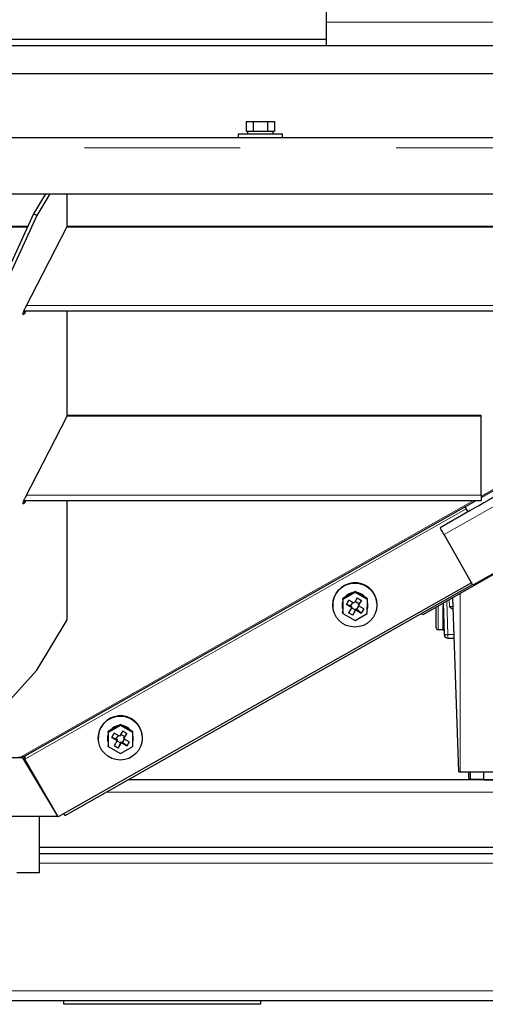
# Model space of a CAD drawing. Header units: millimetres. Extents: x 27 to 261, y 60 to 147.
# Tile 23 of 75: x 113.69 to 117.48, y 62.86 to 70.89. Entities that reach past the tile are written whole.
import ezdxf

# ---------------------------------------------------------------- set-up
doc = ezdxf.new("R2010")
doc.units = ezdxf.units.MM
doc.linetypes.add('PHANTOM', pattern=[12.7, 6.35, -1.27, 1.27, -1.27, 1.27, -1.27])

msp = doc.modelspace()

# ---------------------------------------------------------------- linework, layer by layer
at = {"color": 7, "linetype": 'Continuous', "lineweight": 25}
for p, q in [((116.1917, 70.7346), (116.1917, 79.4346)), ((108.7417, 70.6846), (118.1617, 70.6846)), ((110.7117, 70.7346), (116.1917, 70.7346)), ((116.1917, 70.6846), (116.1917, 70.7346)), ((108.7417, 70.4546), (118.1617, 70.4546)), ((115.5362, 70.0646), (115.5362, 69.9846)), ((115.5362, 70.0646), (115.594, 70.0646)), ((115.594, 70.0646), (115.594, 69.9846)), ((115.594, 70.0646), (115.7094, 70.0646)), ((115.7094, 70.0646), (115.7094, 69.9846)), ((115.7094, 70.0646), (115.7672, 70.0646)), ((115.7672, 70.0646), (115.7672, 69.9846)), ((115.4717, 69.9646), (115.4717, 69.9346)), ((115.4717, 69.9646), (115.8317, 69.9646)), ((115.5362, 69.9846), (115.5491, 69.9846)), ((115.5467, 69.9846), (115.5467, 69.9646)), ((115.5491, 69.9846), (115.5811, 69.9846)), ((115.5811, 69.9846), (115.594, 69.9846)), ((115.594, 69.9846), (115.6197, 69.9846)), ((115.6197, 69.9846), (115.6837, 69.9846)), ((115.6837, 69.9846), (115.7094, 69.9846)), ((115.7094, 69.9846), (115.7223, 69.9846)), ((115.7223, 69.9846), (115.7543, 69.9846)), ((115.7543, 69.9846), (115.7672, 69.9846)), ((115.7567, 69.9646), (115.7567, 69.9846)), ((115.8317, 69.9346), (115.8317, 69.9646)), ((104.0827, 69.9346), (122.8207, 69.9346)), ((104.0577, 69.4746), (122.8457, 69.4746)), ((113.9023, 69.4746), (113.8039, 69.3126)), ((113.9369, 69.4746), (113.8299, 69.2983)), ((114.0782, 69.2098), (114.0782, 69.4746)), ((113.8039, 69.3126), (113.4733, 68.5912)), ((113.8299, 69.2983), (113.8039, 69.3126)), ((113.8299, 69.2983), (113.4993, 68.5769)), ((113.1456, 69.2118), (113.7577, 69.2118)), ((113.1485, 69.2056), (113.7549, 69.2056)), ((114.0782, 69.2098), (113.7335, 68.5382)), ((114.076, 69.2056), (120.7517, 69.2056)), ((114.0782, 69.2118), (120.7517, 69.2118)), ((113.7244, 68.5189), (120.7517, 68.5189)), ((113.7335, 68.5048), (113.7439, 68.5189)), ((114.0782, 67.6647), (114.0782, 68.5189)), ((117.4517, 66.9983), (120.1343, 68.5189)), ((114.0782, 67.6647), (113.7335, 66.9931)), ((117.4517, 67.6605), (114.076, 67.6605)), ((117.4517, 67.6668), (114.0782, 67.6668)), ((117.4517, 67.6605), (117.4517, 67.6668)), ((117.4517, 67.0174), (117.4517, 67.6605)), ((116.9772, 66.0448), (119.5226, 67.4935)), ((119.52, 67.4947), (117.3825, 66.2818)), ((113.7244, 66.9738), (117.4517, 66.9738)), ((113.7335, 66.9598), (113.7439, 66.9738)), ((113.7361, 64.8921), (117.4085, 66.9738)), ((114.0782, 65.9991), (114.0782, 66.9738)), ((117.4517, 67.0174), (117.4517, 66.9738)), ((117.3179, 66.9225), (117.342, 66.8799)), ((117.342, 66.88), (117.1158, 66.7517)), ((117.1158, 66.7517), (117.116, 66.7515)), ((117.3825, 66.2818), (117.1481, 66.695)), ((117.3707, 66.3027), (114.005, 64.3929)), ((114.0602, 64.4047), (117.3793, 66.2875)), ((116.3226, 66.175), (116.3225, 66.1495)), ((116.3449, 66.1877), (116.3226, 66.175)), ((116.3234, 66.1659), (116.3226, 66.175)), ((116.4237, 66.2229), (116.3234, 66.1659)), ((116.4005, 66.2194), (116.3449, 66.1877)), ((116.4229, 66.2321), (116.4005, 66.2194)), ((116.4414, 66.1787), (116.416, 66.1354)), ((116.4237, 66.2229), (116.4229, 66.2321)), ((116.4451, 66.2192), (116.4229, 66.2321)), ((116.5234, 66.1653), (116.4237, 66.2229)), ((116.4414, 66.1787), (116.4759, 66.1587)), ((116.5004, 66.1873), (116.4451, 66.2192)), ((116.5226, 66.1744), (116.5004, 66.1873)), ((116.5234, 66.1653), (116.5226, 66.1744)), ((117.2683, 64.7606), (117.2186, 66.1822)), ((116.2426, 66.1071), (116.2429, 66.1039)), ((116.3176, 66.1105), (116.3178, 66.1082)), ((116.3225, 66.1495), (116.3222, 66.0859)), ((116.3234, 66.1659), (116.3229, 66.0512)), ((116.3523, 66.1262), (116.3724, 66.1605)), ((116.3523, 66.1262), (116.3958, 66.101)), ((116.3865, 66.114), (116.3523, 66.1262)), ((116.3958, 66.101), (116.3704, 66.0577)), ((116.416, 66.1354), (116.3724, 66.1605)), ((116.4033, 66.1427), (116.3865, 66.114)), ((116.3865, 66.114), (116.3951, 66.109)), ((116.3941, 66.0981), (116.4246, 66.0805)), ((116.3951, 66.109), (116.3958, 66.101)), ((116.4549, 66.132), (116.4243, 66.1496)), ((116.4246, 66.0805), (116.4297, 66.0891)), ((116.4297, 66.0891), (116.4304, 66.081)), ((116.4297, 66.0891), (116.4383, 66.0841)), ((116.4383, 66.0841), (116.4551, 66.1127)), ((116.4498, 66.1234), (116.4549, 66.132)), ((116.4498, 66.1234), (116.4505, 66.1154)), ((116.4505, 66.1154), (116.4759, 66.1587)), ((116.4941, 66.0902), (116.4505, 66.1154)), ((116.4759, 66.1587), (116.4549, 66.132)), ((116.4941, 66.0902), (116.4739, 66.0559)), ((116.5229, 66.0505), (116.5234, 66.1653)), ((116.527, 66.1266), (116.5268, 66.1288)), ((116.6015, 66.1354), (116.6012, 66.1386)), ((117.1402, 66.1376), (117.1492, 65.8796)), ((117.1411, 65.9166), (117.1411, 66.1115)), ((116.3222, 66.0859), (116.3221, 66.0603)), ((116.3229, 66.0512), (116.3221, 66.0603)), ((116.3229, 66.0512), (116.4227, 65.9935)), ((116.405, 66.0377), (116.3704, 66.0577)), ((116.405, 66.0377), (116.4304, 66.081)), ((116.4246, 66.0805), (116.405, 66.0377)), ((116.4227, 65.9935), (116.5229, 66.0505)), ((116.4304, 66.081), (116.4739, 66.0559)), ((116.4739, 66.0559), (116.4383, 66.0841)), ((113.8299, 65.5901), (114.0782, 65.9991)), ((117.1011, 65.9206), (117.1411, 65.9206)), ((117.1411, 65.9166), (117.1479, 65.9166)), ((117.1792, 65.8506), (117.2302, 65.8506)), ((113.4993, 65.2225), (113.8299, 65.5901)), ((114.5124, 65.1384), (114.4122, 65.0814)), ((114.4893, 65.1349), (114.4337, 65.1033)), ((114.5116, 65.1476), (114.4893, 65.1349)), ((114.5124, 65.1384), (114.5116, 65.1476)), ((114.5338, 65.1348), (114.5116, 65.1476)), ((114.6121, 65.0808), (114.5124, 65.1384)), ((114.5891, 65.1028), (114.5338, 65.1348)), ((114.4112, 65.065), (114.411, 65.0014)), ((114.4114, 65.0906), (114.4112, 65.065)), ((114.4337, 65.1033), (114.4114, 65.0906)), ((114.4122, 65.0814), (114.4114, 65.0906)), ((114.4122, 65.0814), (114.4117, 64.9667)), ((114.441, 65.0417), (114.4612, 65.0761)), ((114.5047, 65.0509), (114.4612, 65.0761)), ((114.492, 65.0582), (114.4752, 65.0296)), ((114.5301, 65.0942), (114.5047, 65.0509)), ((114.5436, 65.0475), (114.5131, 65.0652)), ((114.5301, 65.0942), (114.5647, 65.0742)), ((114.5386, 65.0389), (114.5436, 65.0475)), ((114.5393, 65.0309), (114.5647, 65.0742)), ((114.5647, 65.0742), (114.5436, 65.0475)), ((114.6113, 65.09), (114.5891, 65.1028)), ((114.6121, 65.0808), (114.6113, 65.09)), ((114.6117, 64.9661), (114.6121, 65.0808)), ((114.6157, 65.0421), (114.6155, 65.0444)), ((114.6902, 65.0509), (114.6899, 65.0542)), ((114.3313, 65.0226), (114.3316, 65.0194)), ((114.4063, 65.026), (114.4065, 65.0237)), ((114.411, 65.0014), (114.4109, 64.9759)), ((114.4117, 64.9667), (114.4109, 64.9759)), ((114.4117, 64.9667), (114.5114, 64.909)), ((114.441, 65.0417), (114.4846, 65.0165)), ((114.4752, 65.0296), (114.441, 65.0417)), ((114.4846, 65.0165), (114.4592, 64.9733)), ((114.4937, 64.9533), (114.4592, 64.9733)), ((114.4752, 65.0296), (114.4839, 65.0246)), ((114.4829, 65.0136), (114.5134, 64.996)), ((114.4839, 65.0246), (114.4846, 65.0165)), ((114.4937, 64.9533), (114.5191, 64.9966)), ((114.5134, 64.996), (114.4937, 64.9533)), ((114.5114, 64.909), (114.6117, 64.9661)), ((114.5134, 64.996), (114.5184, 65.0046)), ((114.5184, 65.0046), (114.5191, 64.9966)), ((114.5184, 65.0046), (114.5271, 64.9996)), ((114.5191, 64.9966), (114.5627, 64.9714)), ((114.5271, 64.9996), (114.5439, 65.0283)), ((114.5627, 64.9714), (114.5271, 64.9996)), ((114.5386, 65.0389), (114.5393, 65.0309)), ((114.5828, 65.0058), (114.5393, 65.0309)), ((114.5828, 65.0058), (114.5627, 64.9714)), ((113.7228, 64.8846), (113.7361, 64.8921)), ((113.7274, 64.8872), (113.7313, 64.8754)), ((113.7152, 64.8757), (113.1852, 64.8747)), ((113.6929, 64.8786), (113.6798, 64.8808)), ((113.7152, 64.8793), (113.708, 64.8793)), ((113.713, 64.8793), (113.7123, 64.8804)), ((113.7151, 64.8793), (113.7142, 64.8808)), ((113.7152, 64.8757), (113.7152, 64.8793)), ((113.9548, 64.4803), (113.7152, 64.8793)), ((114.0011, 64.3997), (113.7152, 64.8757)), ((113.8932, 64.5876), (113.7196, 64.872)), ((113.7313, 64.8756), (113.7339, 64.8652)), ((114.005, 64.3929), (113.7339, 64.8652)), ((113.8118, 64.721), (113.8155, 64.7231)), ((117.2683, 64.7606), (117.2803, 64.7606)), ((117.2803, 64.7606), (117.6237, 64.7606)), ((117.3512, 64.7096), (117.3512, 64.7606)), ((117.3612, 64.7606), (117.3612, 64.6996)), ((117.4712, 64.6966), (117.4712, 64.7606)), ((113.9268, 64.5291), (113.8478, 64.6585)), ((113.8517, 64.6557), (113.8517, 64.66)), ((119.8517, 64.6946), (114.5714, 64.6946)), ((117.3512, 64.7096), (117.3612, 64.6996)), ((117.3612, 64.6996), (117.4712, 64.6996)), ((117.4712, 64.6966), (117.5512, 64.6966)), ((114.0602, 64.4047), (114.0517, 64.4195)), ((112.9011, 64.3976), (114.0011, 64.3997)), ((113.8517, 63.9383), (113.8517, 64.3994)), ((113.8517, 64.1473), (119.1917, 64.1473)), ((113.8517, 64.0946), (121.7517, 64.0946)), ((99.5917, 62.8946), (127.3117, 62.8946)), ((114.0517, 62.8646), (114.0517, 62.8946)), ((115.6517, 62.8946), (115.6517, 62.8646)), ((115.6517, 62.8646), (114.0517, 62.8646))]:
    msp.add_line(p, q, dxfattribs=at)
at = {"color": 8, "linetype": 'PHANTOM', "lineweight": 18}
for p, q in [((116.1917, 70.8754), (125.1517, 70.8754)), ((104.0577, 69.8496), (122.8457, 69.8496)), ((113.7213, 68.5115), (113.7335, 68.5048)), ((113.746, 68.5625), (120.7517, 68.5625)), ((117.4517, 67.0092), (120.115, 68.5189)), ((117.1481, 66.695), (119.0591, 67.7793)), ((113.6929, 64.8786), (117.3893, 66.9738)), ((117.4517, 67.0174), (113.746, 67.0174)), ((113.7213, 66.9664), (113.7335, 66.9598)), ((113.7339, 64.8652), (117.3281, 66.9045)), ((117.116, 66.7515), (117.4106, 66.9187)), ((117.2803, 66.2174), (117.2803, 64.7606)), ((117.1011, 66.1153), (117.1011, 65.9206)), ((117.1696, 66.1543), (117.1792, 65.8796)), ((117.1912, 66.1096), (117.1892, 66.1655)), ((117.1792, 65.8796), (117.2292, 65.8796)), ((117.1792, 65.8796), (117.1792, 65.8506)), ((113.8892, 64.5946), (113.889, 64.5946)), ((119.8517, 64.5946), (114.3951, 64.5946)), ((113.8517, 64.0146), (121.7517, 64.0146)), ((99.5917, 62.9746), (127.3117, 62.9746))]:
    msp.add_line(p, q, dxfattribs=at)
at = {"color": 7, "linetype": 'Continuous', "lineweight": 25, "flags": 128}
for points in [[(113.7335, 68.5048), (113.7266, 68.4963), (113.7212, 68.4914), (113.7178, 68.4905), (113.7166, 68.4937), (113.7178, 68.5008), (113.7212, 68.5111), (113.7266, 68.5239), (113.7335, 68.5382)], [(118.4207, 67.4916), (118.3381, 67.4447), (118.2561, 67.3982), (118.175, 67.3521), (118.0953, 67.307), (118.0175, 67.2628), (117.9421, 67.2201), (117.8695, 67.1789), (117.8002, 67.1396), (117.7345, 67.1023), (117.6728, 67.0673), (117.6155, 67.0348), (117.5629, 67.005), (117.5154, 66.9781), (117.4731, 66.9541), (117.4365, 66.9333), (117.4056, 66.9158), (117.3806, 66.9017), (117.3618, 66.8911), (117.3492, 66.8839), (117.3428, 66.8804), (117.342, 66.8799)], [(113.7335, 66.9598), (113.7266, 66.9512), (113.7212, 66.9463), (113.7178, 66.9455), (113.7166, 66.9487), (113.7178, 66.9557), (113.7212, 66.966), (113.7266, 66.9788), (113.7335, 66.9931)], [(117.1481, 66.695), (117.1418, 66.706), (117.1358, 66.7166), (117.1302, 66.7264), (117.1254, 66.7349), (117.1214, 66.742), (117.1184, 66.7472), (117.1166, 66.7504), (117.116, 66.7515)], [(116.5268, 66.1288), (116.5237, 66.1464), (116.5233, 66.1477)], [(114.6155, 65.0444), (114.6124, 65.0619), (114.6121, 65.0632)], [(113.6669, 63.94), (113.7099, 63.9398), (113.7483, 63.9396), (113.7815, 63.9394), (113.8087, 63.9392), (113.8296, 63.9389), (113.8437, 63.9387), (113.8508, 63.9384), (113.8508, 63.9381), (113.8437, 63.9379), (113.8296, 63.9376), (113.8087, 63.9374), (113.7815, 63.9371), (113.7483, 63.9369), (113.7099, 63.9367), (113.6669, 63.9366)], [(113.6733, 63.9397), (113.7106, 63.9395), (113.7429, 63.9393), (113.7695, 63.9391), (113.79, 63.9389), (113.8038, 63.9386), (113.8108, 63.9384), (113.8108, 63.9381), (113.8038, 63.9379), (113.79, 63.9376), (113.7695, 63.9374), (113.7429, 63.9372), (113.7106, 63.937), (113.6733, 63.9368)]]:
    msp.add_lwpolyline(points, dxfattribs=at)
at = {"color": 7, "linetype": 'Continuous', "lineweight": 25}
for centre in [(116.4212, 66.1204), (114.51, 65.0359)]:
    msp.add_circle(centre, 0.1794, dxfattribs=at)
for centre, radius, start, end in [((116.4219, 66.1222), 0.18, 5.30197, 184.73758), ((116.4222, 66.1187), 0.1053, 98.54034, 140.75314), ((116.4224, 66.1164), 0.1053, 101.96914, 137.32544), ((116.4225, 66.119), 0.105, 39.14316, 80.79914), ((116.4227, 66.1167), 0.105, 42.25622, 77.68616), ((116.4209, 66.1195), 0.1037, 161.52159, 185.01462), ((116.421, 66.1173), 0.1037, 161.88989, 197.62477), ((116.4237, 66.1175), 0.1037, 343.47741, 16.03601), ((116.9769, 66.0609), 0.0161, 214.8113, 270.98959), ((117.1011, 65.9406), 0.02, 180, 270), ((117.1792, 65.8806), 0.03, 182, 270), ((114.5107, 65.0377), 0.18, 5.30175, 184.73783), ((114.5109, 65.0342), 0.1053, 98.54126, 140.75311), ((114.5111, 65.0319), 0.1053, 101.96927, 137.32402), ((114.5112, 65.0345), 0.105, 39.1402, 80.8021), ((114.5114, 65.0322), 0.105, 42.25894, 77.6832), ((114.5096, 65.0351), 0.1037, 161.51966, 185.01333), ((114.5098, 65.0328), 0.1037, 161.88808, 197.62443), ((114.5124, 65.033), 0.1037, 343.47958, 16.03384)]:
    msp.add_arc(centre, radius, start, end, dxfattribs=at)
at = {"color": 8, "linetype": 'PHANTOM', "lineweight": 18}
msp.add_arc((117.1642, 66.0948), 0.2157, 266.01491, 273.98509, dxfattribs=at)
at = {"color": 7, "linetype": 'Continuous', "lineweight": 25}
for points, knots in [([(117.0811, 66.1039), (117.0811, 66.0896), (117.0811, 66.0606), (117.0811, 66.0223), (117.0811, 65.9944), (117.0811, 65.9751), (117.0811, 65.9597), (117.0811, 65.9447), (117.0811, 65.9422), (117.0811, 65.9406)], [0, 0, 0, 0, 0.19019, 0.384104, 0.488493, 0.595096, 0.701698, 0.806086, 1, 1, 1, 1]), ([(117.2202, 66.0869), (117.2179, 66.088), (117.2066, 66.0933), (117.198, 66.1024), (117.1912, 66.1096)], [0, 0, 0, 0, 0.2095056, 1, 1, 1, 1]), ([(113.7228, 64.8846), (113.7202, 64.8833), (113.715, 64.8807), (113.705, 64.8782), (113.6975, 64.8784), (113.6929, 64.8786)], [0, 0, 0, 0, 0.282792, 0.565573, 1, 1, 1, 1]), ([(113.7361, 64.8921), (113.7352, 64.8912), (113.7334, 64.8894), (113.7326, 64.8831), (113.733, 64.8748), (113.7336, 64.8683), (113.7339, 64.8652)], [0, 0, 0, 0, 0.252438, 0.504805, 0.757108, 1, 1, 1, 1])]:
    msp.add_open_spline(points, degree=3, knots=knots, dxfattribs=at)
at = {"color": 8, "linetype": 'PHANTOM', "lineweight": 18}
for points, knots in [([(117.2124, 66.1091), (117.2094, 66.1092), (117.2048, 66.1092), (117.1972, 66.1094), (117.1932, 66.1095), (117.1912, 66.1096)], [0, 0, 0, 0, 0.484918, 0.7389326, 1, 1, 1, 1]), ([(117.2211, 66.1096), (117.221, 66.1095), (117.2208, 66.1094), (117.2184, 66.1092), (117.2148, 66.1092), (117.2124, 66.1091)], [0, 0, 0, 0, 0.261053, 0.515099, 1, 1, 1, 1])]:
    msp.add_open_spline(points, degree=3, knots=knots, dxfattribs=at)

doc.saveas('drawing.dxf')
